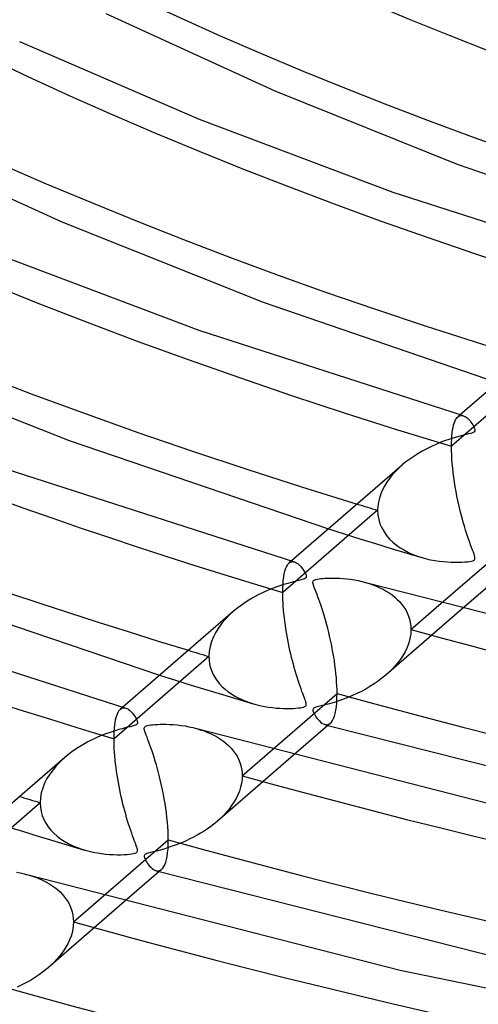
# Model space of a CAD drawing. Header units: millimetres. Extents: x -749 to 749, y -776 to 793.
# Tile 25 of 76: x -168 to -137, y 362 to 428. Entities that reach past the tile are written whole.
import ezdxf

# ---------------------------------------------------------------- set-up
doc = ezdxf.new("R2010")
doc.units = ezdxf.units.MM
doc.layers.add('HIDDEN', color=7, linetype='Continuous')
doc.layers.add('THICK', color=7, linetype='Continuous')

msp = doc.modelspace()

# ---------------------------------------------------------------- linework, layer by layer
at = {"layer": 'HIDDEN'}
for p, q in [((-132.201, 404.921), (-138.612, 399.369)), ((-138.467, 400.797), (-138.426, 400.933)), ((-138.426, 400.933), (-138.382, 401.051)), ((-138.382, 401.051), (-138.333, 401.153)), ((-138.333, 401.153), (-138.282, 401.239)), ((-138.282, 401.239), (-138.227, 401.31)), ((-138.227, 401.31), (-138.17, 401.366)), ((-138.022, 401.494), (-138.177, 401.36)), ((-138.17, 401.366), (-138.115, 401.405)), ((-138.115, 401.405), (-138.058, 401.432)), ((-138.058, 401.432), (-138, 401.448)), ((-138, 401.448), (-137.939, 401.454)), ((-137.939, 401.454), (-137.878, 401.448)), ((-137.878, 401.448), (-137.815, 401.433)), ((-138.584, 400.08), (-138.563, 400.286)), ((-138.563, 400.286), (-138.536, 400.474)), ((-138.536, 400.474), (-138.504, 400.645)), ((-138.504, 400.645), (-138.467, 400.797)), ((-138.612, 399.369), (-138.609, 399.621)), ((-138.609, 399.621), (-138.599, 399.858)), ((-138.599, 399.858), (-138.584, 400.08)), ((-138.608, 399.09), (-138.612, 399.369)), ((-138.598, 398.799), (-138.608, 399.09)), ((-138.581, 398.5), (-138.598, 398.799)), ((-138.557, 398.194), (-138.581, 398.5)), ((-142.401, 397.662), (-142.611, 397.429)), ((-142.176, 397.887), (-142.401, 397.662)), ((-141.934, 398.106), (-142.176, 397.887)), ((-138.527, 397.882), (-138.557, 398.194)), ((-138.491, 397.567), (-138.527, 397.882)), ((-142.98, 396.938), (-143.138, 396.68)), ((-142.804, 397.188), (-142.98, 396.938)), ((-142.611, 397.429), (-142.804, 397.188)), ((-138.45, 397.251), (-138.491, 397.567)), ((-138.404, 396.935), (-138.45, 397.251)), ((-138.354, 396.622), (-138.404, 396.935)), ((-143.275, 396.416), (-143.391, 396.147)), ((-143.138, 396.68), (-143.275, 396.416)), ((-138.299, 396.313), (-138.354, 396.622)), ((-138.241, 396.007), (-138.299, 396.313)), ((-143.549, 395.598), (-143.589, 395.322)), ((-143.483, 395.873), (-143.549, 395.598)), ((-143.391, 396.147), (-143.483, 395.873)), ((-138.18, 395.706), (-138.241, 396.007)), ((-138.115, 395.409), (-138.18, 395.706)), ((-143.603, 395.047), (-150.014, 389.495)), ((-143.589, 395.322), (-143.603, 395.047)), ((-143.603, 395.047), (-143.584, 394.732)), ((-138.047, 395.114), (-138.115, 395.409)), ((-137.976, 394.822), (-138.047, 395.114)), ((-143.584, 394.732), (-143.531, 394.427)), ((-143.531, 394.427), (-143.443, 394.133)), ((-137.901, 394.533), (-137.976, 394.822)), ((-137.823, 394.248), (-137.901, 394.533)), ((-146.925, 393.784), (-145.862, 393.45)), ((-143.443, 394.133), (-143.322, 393.851)), ((-143.322, 393.851), (-143.172, 393.585)), ((-137.742, 393.968), (-137.823, 394.248)), ((-137.658, 393.693), (-137.742, 393.968)), ((-137.572, 393.423), (-137.658, 393.693)), ((-145.862, 393.45), (-144.798, 393.12)), ((-144.798, 393.12), (-143.738, 392.794)), ((-143.172, 393.585), (-142.995, 393.335)), ((-142.995, 393.335), (-142.793, 393.102)), ((-142.793, 393.102), (-142.571, 392.887)), ((-137.486, 393.164), (-137.572, 393.423)), ((-137.403, 392.927), (-137.486, 393.164)), ((-143.738, 392.794), (-142.684, 392.473)), ((-142.684, 392.473), (-141.639, 392.158)), ((-142.571, 392.887), (-142.329, 392.689)), ((-142.329, 392.689), (-142.071, 392.508)), ((-142.071, 392.508), (-141.797, 392.344)), ((-141.797, 392.344), (-141.511, 392.196)), ((-137.325, 392.713), (-137.403, 392.927)), ((-137.254, 392.523), (-137.325, 392.713)), ((-137.19, 392.355), (-137.254, 392.523)), ((-137.135, 392.211), (-137.19, 392.355)), ((-149.422, 391.621), (-149.578, 391.487)), ((-141.639, 392.158), (-140.605, 391.851)), ((-141.511, 392.196), (-141.214, 392.064)), ((-141.214, 392.064), (-140.909, 391.949)), ((-140.909, 391.949), (-140.598, 391.849)), ((-140.598, 391.849), (-140.31, 391.771)), ((-140.31, 391.771), (-140.023, 391.706)), ((-140.023, 391.706), (-139.738, 391.652)), ((-139.738, 391.652), (-139.455, 391.609)), ((-139.455, 391.609), (-139.177, 391.577)), ((-137.385, 391.594), (-137.268, 391.616)), ((-137.268, 391.616), (-137.178, 391.641)), ((-137.178, 391.641), (-137.112, 391.67)), ((-137.091, 392.09), (-137.135, 392.211)), ((-137.112, 391.67), (-137.067, 391.702)), ((-137.058, 391.99), (-137.091, 392.09)), ((-137.067, 391.702), (-137.039, 391.739)), ((-137.036, 391.908), (-137.058, 391.99)), ((-137.039, 391.739), (-137.025, 391.784)), ((-137.024, 391.84), (-137.036, 391.908)), ((-137.025, 391.784), (-137.024, 391.84)), ((-149.867, 390.929), (-149.818, 391.087)), ((-149.818, 391.087), (-149.763, 391.221)), ((-149.763, 391.221), (-149.704, 391.334)), ((-149.704, 391.334), (-149.64, 391.423)), ((-149.64, 391.423), (-149.572, 391.492)), ((-149.572, 391.492), (-149.516, 391.531)), ((-149.516, 391.531), (-149.459, 391.559)), ((-149.459, 391.559), (-149.4, 391.575)), ((-149.4, 391.575), (-149.34, 391.58)), ((-149.34, 391.58), (-149.278, 391.575)), ((-149.278, 391.575), (-149.215, 391.56)), ((-139.177, 391.577), (-138.903, 391.554)), ((-138.903, 391.554), (-138.636, 391.54)), ((-138.636, 391.54), (-138.378, 391.534)), ((-138.378, 391.534), (-138.131, 391.536)), ((-138.131, 391.536), (-137.905, 391.544)), ((-137.905, 391.544), (-137.704, 391.557)), ((-137.704, 391.557), (-137.53, 391.574)), ((-137.53, 391.574), (-137.385, 391.594)), ((-149.997, 390.059), (-149.976, 390.312)), ((-149.976, 390.312), (-149.947, 390.542)), ((-149.947, 390.542), (-149.91, 390.747)), ((-149.91, 390.747), (-149.867, 390.929)), ((-150.014, 389.495), (-150.009, 389.786)), ((-150.009, 389.786), (-149.997, 390.059)), ((-144.419, 390.175), (-144.165, 390.099)), ((-144.165, 390.099), (-143.919, 390.013)), ((-143.919, 390.013), (-143.681, 389.92)), ((-143.681, 389.92), (-143.452, 389.819)), ((-143.452, 389.819), (-143.233, 389.709)), ((-143.233, 389.709), (-143.023, 389.592)), ((-150.011, 389.268), (-150.014, 389.495)), ((-150.004, 389.034), (-150.011, 389.268)), ((-149.993, 388.794), (-150.004, 389.034)), ((-143.023, 389.592), (-142.821, 389.465)), ((-142.821, 389.465), (-142.629, 389.33)), ((-142.629, 389.33), (-142.446, 389.185)), ((-142.446, 389.185), (-142.274, 389.031)), ((-142.274, 389.031), (-142.112, 388.866)), ((-149.977, 388.549), (-149.993, 388.794)), ((-149.957, 388.3), (-149.977, 388.549)), ((-149.933, 388.049), (-149.957, 388.3)), ((-137.885, 388.384), (-143.031, 383.927)), ((-142.112, 388.866), (-141.963, 388.692)), ((-141.963, 388.692), (-141.827, 388.508)), ((-141.827, 388.508), (-141.707, 388.315)), ((-141.707, 388.315), (-141.602, 388.113)), ((-141.353, 386.995), (-139.309, 388.765)), ((-153.886, 387.698), (-154.126, 387.417)), ((-153.625, 387.967), (-153.886, 387.698)), ((-153.342, 388.227), (-153.625, 387.967)), ((-149.905, 387.796), (-149.933, 388.049)), ((-149.874, 387.542), (-149.905, 387.796)), ((-141.602, 388.113), (-141.514, 387.903)), ((-141.514, 387.903), (-141.445, 387.686)), ((-141.445, 387.686), (-141.394, 387.461)), ((-154.343, 387.123), (-154.534, 386.816)), ((-154.126, 387.417), (-154.343, 387.123)), ((-149.839, 387.288), (-149.874, 387.542)), ((-149.801, 387.035), (-149.839, 387.288)), ((-149.761, 386.785), (-149.801, 387.035)), ((-141.394, 387.461), (-141.364, 387.23)), ((-141.353, 386.995), (-141.37, 386.693)), ((-141.364, 387.23), (-141.353, 386.995)), ((-154.697, 386.499), (-154.829, 386.174)), ((-154.534, 386.816), (-154.697, 386.499)), ((-149.718, 386.537), (-149.761, 386.785)), ((-149.673, 386.292), (-149.718, 386.537)), ((-149.626, 386.05), (-149.673, 386.292)), ((-141.419, 386.388), (-141.5, 386.084)), ((-141.37, 386.693), (-141.419, 386.388)), ((-154.925, 385.842), (-154.984, 385.507)), ((-154.829, 386.174), (-154.925, 385.842)), ((-149.577, 385.811), (-149.626, 386.05)), ((-149.525, 385.575), (-149.577, 385.811)), ((-141.612, 385.782), (-141.752, 385.486)), ((-141.5, 386.084), (-141.612, 385.782)), ((-155.004, 385.173), (-161.415, 379.621)), ((-154.984, 385.507), (-155.004, 385.173)), ((-155.004, 385.173), (-154.992, 384.914)), ((-149.472, 385.34), (-149.525, 385.575)), ((-149.416, 385.108), (-149.472, 385.34)), ((-149.358, 384.877), (-149.416, 385.108)), ((-141.918, 385.198), (-142.108, 384.919)), ((-141.752, 385.486), (-141.918, 385.198)), ((-154.992, 384.914), (-154.956, 384.662)), ((-154.956, 384.662), (-154.896, 384.416)), ((-154.896, 384.416), (-154.813, 384.178)), ((-149.298, 384.649), (-149.358, 384.877)), ((-149.237, 384.423), (-149.298, 384.649)), ((-149.174, 384.201), (-149.237, 384.423)), ((-142.548, 384.39), (-142.794, 384.142)), ((-142.318, 384.649), (-142.548, 384.39)), ((-142.108, 384.919), (-142.318, 384.649)), ((-158.332, 383.905), (-157.265, 383.572)), ((-154.813, 384.178), (-154.708, 383.947)), ((-154.708, 383.947), (-154.583, 383.727)), ((-154.583, 383.727), (-154.439, 383.518)), ((-149.109, 383.982), (-149.174, 384.201)), ((-149.042, 383.766), (-149.109, 383.982)), ((-148.974, 383.554), (-149.042, 383.766)), ((-143.308, 383.699), (-143.57, 383.503)), ((-143.055, 383.906), (-143.308, 383.699)), ((-142.794, 384.142), (-143.055, 383.906)), ((-157.265, 383.572), (-156.2, 383.243)), ((-156.2, 383.243), (-155.139, 382.918)), ((-154.439, 383.518), (-154.278, 383.319)), ((-154.278, 383.319), (-154.1, 383.133)), ((-154.1, 383.133), (-153.908, 382.958)), ((-148.906, 383.349), (-148.974, 383.554)), ((-148.84, 383.158), (-148.906, 383.349)), ((-148.777, 382.981), (-148.84, 383.158)), ((-148.717, 382.819), (-148.777, 382.981)), ((-144.407, 382.972), (-144.7, 382.815)), ((-144.12, 383.139), (-144.407, 382.972)), ((-143.841, 383.316), (-144.12, 383.139)), ((-143.57, 383.503), (-143.841, 383.316)), ((-155.139, 382.918), (-154.084, 382.598)), ((-154.084, 382.598), (-153.038, 382.284)), ((-153.908, 382.958), (-153.703, 382.795)), ((-153.703, 382.795), (-153.486, 382.644)), ((-153.486, 382.644), (-153.257, 382.504)), ((-153.257, 382.504), (-153.019, 382.375)), ((-153.019, 382.375), (-152.773, 382.258)), ((-148.662, 382.671), (-148.717, 382.819)), ((-148.611, 382.537), (-148.662, 382.671)), ((-148.565, 382.417), (-148.611, 382.537)), ((-148.525, 382.312), (-148.565, 382.417)), ((-148.492, 382.22), (-148.525, 382.312)), ((-145.607, 382.402), (-145.917, 382.284)), ((-145.301, 382.53), (-145.607, 382.402)), ((-144.998, 382.667), (-145.301, 382.53)), ((-144.7, 382.815), (-144.998, 382.667)), ((-160.823, 381.748), (-160.979, 381.613)), ((-160.972, 381.619), (-160.917, 381.658)), ((-160.917, 381.658), (-160.86, 381.686)), ((-160.86, 381.686), (-160.801, 381.702)), ((-160.801, 381.702), (-160.741, 381.707)), ((-160.741, 381.707), (-160.68, 381.702)), ((-160.68, 381.702), (-160.617, 381.687)), ((-153.038, 382.284), (-152.004, 381.978)), ((-152.773, 382.258), (-152.518, 382.153)), ((-152.518, 382.153), (-152.258, 382.058)), ((-152.258, 382.058), (-151.994, 381.975)), ((-151.994, 381.975), (-151.737, 381.904)), ((-151.737, 381.904), (-151.479, 381.844)), ((-151.479, 381.844), (-151.222, 381.794)), ((-151.222, 381.794), (-150.966, 381.752)), ((-150.966, 381.752), (-150.713, 381.719)), ((-150.713, 381.719), (-150.462, 381.693)), ((-150.462, 381.693), (-150.216, 381.676)), ((-150.216, 381.676), (-149.974, 381.665)), ((-149.974, 381.665), (-149.739, 381.661)), ((-149.739, 381.661), (-149.514, 381.663)), ((-149.514, 381.663), (-149.307, 381.671)), ((-149.307, 381.671), (-149.121, 381.683)), ((-149.121, 381.683), (-148.957, 381.698)), ((-148.957, 381.698), (-148.817, 381.716)), ((-148.817, 381.716), (-148.7, 381.736)), ((-148.7, 381.736), (-148.606, 381.76)), ((-148.606, 381.76), (-148.535, 381.785)), ((-148.535, 381.785), (-148.484, 381.815)), ((-148.465, 382.14), (-148.492, 382.22)), ((-148.484, 381.815), (-148.45, 381.849)), ((-148.443, 382.067), (-148.465, 382.14)), ((-148.45, 381.849), (-148.43, 381.889)), ((-148.428, 381.999), (-148.443, 382.067)), ((-148.43, 381.889), (-148.423, 381.939)), ((-148.423, 381.939), (-148.428, 381.999)), ((-147.928, 381.663), (-147.963, 381.619)), ((-147.866, 381.704), (-147.928, 381.663)), ((-147.769, 381.743), (-147.866, 381.704)), ((-147.622, 381.787), (-147.769, 381.743)), ((-147.414, 381.84), (-147.622, 381.787)), ((-147.153, 381.906), (-147.414, 381.84)), ((-146.853, 381.986), (-147.153, 381.906)), ((-146.541, 382.076), (-146.853, 381.986)), ((-146.228, 382.176), (-146.541, 382.076)), ((-145.917, 382.284), (-146.228, 382.176)), ((-161.307, 380.895), (-161.271, 381.047)), ((-161.271, 381.047), (-161.23, 381.183)), ((-161.23, 381.183), (-161.185, 381.302)), ((-161.185, 381.302), (-161.136, 381.405)), ((-161.136, 381.405), (-161.084, 381.492)), ((-161.084, 381.492), (-161.03, 381.562)), ((-161.03, 381.562), (-160.972, 381.619)), ((-147.963, 381.619), (-147.976, 381.568)), ((-147.976, 381.568), (-147.971, 381.504)), ((-147.971, 381.504), (-147.949, 381.431)), ((-147.949, 381.431), (-147.916, 381.354)), ((-147.916, 381.354), (-147.876, 381.277)), ((-147.876, 381.277), (-147.827, 381.194)), ((-147.827, 381.194), (-147.768, 381.103)), ((-147.768, 381.103), (-147.7, 381.01)), ((-147.7, 381.01), (-147.624, 380.917)), ((-161.403, 380.108), (-161.387, 380.33)), ((-161.387, 380.33), (-161.366, 380.536)), ((-161.366, 380.536), (-161.339, 380.724)), ((-161.339, 380.724), (-161.307, 380.895)), ((-155.843, 380.309), (-155.583, 380.231)), ((-147.624, 380.917), (-147.542, 380.828)), ((-147.542, 380.828), (-147.454, 380.746)), ((-147.454, 380.746), (-147.362, 380.676)), ((-147.362, 380.676), (-147.266, 380.619)), ((-147.266, 380.619), (-147.169, 380.582)), ((-147.169, 380.582), (-147.102, 380.568)), ((-147.169, 380.581), (-147.134, 380.572)), ((-147.134, 380.572), (-147.1, 380.562)), ((-147.102, 380.568), (-147.036, 380.565)), ((-147.1, 380.562), (-147.065, 380.552)), ((-147.065, 380.552), (-147.031, 380.543)), ((-147.036, 380.565), (-146.973, 380.573)), ((-147.031, 380.543), (-146.997, 380.533)), ((-146.997, 380.533), (-146.962, 380.523)), ((-146.973, 380.573), (-146.913, 380.593)), ((-146.913, 380.593), (-146.854, 380.623)), ((-146.854, 380.623), (-146.799, 380.665)), ((-161.415, 379.621), (-161.412, 379.871)), ((-161.412, 379.871), (-161.403, 380.108)), ((-155.583, 380.231), (-155.333, 380.145)), ((-155.333, 380.145), (-155.091, 380.051)), ((-155.091, 380.051), (-154.859, 379.948)), ((-154.859, 379.948), (-154.636, 379.837)), ((-154.636, 379.837), (-154.424, 379.718)), ((-154.424, 379.718), (-154.221, 379.591)), ((-161.413, 379.396), (-161.415, 379.621)), ((-161.406, 379.163), (-161.413, 379.396)), ((-161.395, 378.924), (-161.406, 379.163)), ((-154.221, 379.591), (-154.027, 379.454)), ((-154.027, 379.454), (-153.843, 379.308)), ((-153.843, 379.308), (-153.67, 379.152)), ((-153.67, 379.152), (-153.508, 378.987)), ((-153.508, 378.987), (-153.359, 378.812)), ((-164.743, 378.353), (-165.033, 378.088)), ((-161.379, 378.68), (-161.395, 378.924)), ((-161.359, 378.432), (-161.379, 378.68)), ((-161.335, 378.18), (-161.359, 378.432)), ((-149.291, 378.506), (-154.432, 374.054)), ((-153.359, 378.812), (-153.224, 378.627)), ((-153.224, 378.627), (-153.104, 378.433)), ((-153.104, 378.433), (-153, 378.232)), ((-152.755, 377.121), (-150.713, 378.889)), ((-165.297, 377.813), (-165.538, 377.529)), ((-165.033, 378.088), (-165.297, 377.813)), ((-161.307, 377.926), (-161.335, 378.18)), ((-161.275, 377.671), (-161.307, 377.926)), ((-161.241, 377.416), (-161.275, 377.671)), ((-153, 378.232), (-152.913, 378.022)), ((-152.913, 378.022), (-152.845, 377.806)), ((-152.845, 377.806), (-152.795, 377.582)), ((-165.755, 377.233), (-165.945, 376.927)), ((-165.538, 377.529), (-165.755, 377.233)), ((-161.203, 377.162), (-161.241, 377.416)), ((-161.162, 376.909), (-161.203, 377.162)), ((-152.795, 377.582), (-152.765, 377.353)), ((-152.755, 377.121), (-152.767, 376.862)), ((-152.765, 377.353), (-152.755, 377.121)), ((-166.106, 376.61), (-166.235, 376.286)), ((-165.945, 376.927), (-166.106, 376.61)), ((-161.119, 376.659), (-161.162, 376.909)), ((-161.073, 376.412), (-161.119, 376.659)), ((-161.025, 376.167), (-161.073, 376.412)), ((-152.863, 376.343), (-152.945, 376.084)), ((-152.803, 376.602), (-152.863, 376.343)), ((-152.767, 376.862), (-152.803, 376.602)), ((-166.329, 375.958), (-166.386, 375.629)), ((-166.235, 376.286), (-166.329, 375.958)), ((-160.975, 375.925), (-161.025, 376.167)), ((-160.923, 375.686), (-160.975, 375.925)), ((-160.868, 375.448), (-160.923, 375.686)), ((-153.048, 375.83), (-153.171, 375.58)), ((-152.945, 376.084), (-153.048, 375.83)), ((-166.406, 375.299), (-172.817, 369.747)), ((-166.386, 375.629), (-166.406, 375.299)), ((-166.406, 375.299), (-166.39, 375.002)), ((-166.39, 375.002), (-166.342, 374.715)), ((-160.811, 375.211), (-160.868, 375.448)), ((-160.752, 374.976), (-160.811, 375.211)), ((-153.469, 375.101), (-153.642, 374.871)), ((-153.311, 375.337), (-153.469, 375.101)), ((-153.171, 375.58), (-153.311, 375.337)), ((-166.342, 374.715), (-166.264, 374.436)), ((-166.264, 374.436), (-166.156, 374.169)), ((-160.691, 374.744), (-160.752, 374.976)), ((-160.627, 374.515), (-160.691, 374.744)), ((-160.562, 374.288), (-160.627, 374.515)), ((-154.027, 374.435), (-154.237, 374.23)), ((-153.828, 374.649), (-154.027, 374.435)), ((-153.642, 374.871), (-153.828, 374.649)), ((-168.669, 373.695), (-167.602, 373.367)), ((-166.156, 374.169), (-166.021, 373.914)), ((-166.021, 373.914), (-165.862, 373.673)), ((-165.862, 373.673), (-165.68, 373.447)), ((-160.495, 374.064), (-160.562, 374.288)), ((-160.427, 373.844), (-160.495, 374.064)), ((-160.357, 373.628), (-160.427, 373.844)), ((-154.88, 373.695), (-155.102, 373.537)), ((-154.665, 373.86), (-154.88, 373.695)), ((-154.456, 374.033), (-154.665, 373.86)), ((-154.237, 374.23), (-154.456, 374.033)), ((-167.602, 373.367), (-166.54, 373.043)), ((-166.54, 373.043), (-165.485, 372.724)), ((-165.68, 373.447), (-165.478, 373.237)), ((-165.478, 373.237), (-165.259, 373.042)), ((-165.259, 373.042), (-165.023, 372.863)), ((-160.288, 373.423), (-160.357, 373.628)), ((-160.221, 373.232), (-160.288, 373.423)), ((-160.158, 373.056), (-160.221, 373.232)), ((-160.098, 372.894), (-160.158, 373.056)), ((-155.798, 373.104), (-156.038, 372.974)), ((-155.561, 373.242), (-155.798, 373.104)), ((-155.329, 373.386), (-155.561, 373.242)), ((-155.102, 373.537), (-155.329, 373.386)), ((-165.485, 372.724), (-164.439, 372.411)), ((-165.023, 372.863), (-164.773, 372.698)), ((-164.773, 372.698), (-164.51, 372.548)), ((-164.51, 372.548), (-164.236, 372.413)), ((-164.439, 372.411), (-163.404, 372.104)), ((-164.236, 372.413), (-163.952, 372.292)), ((-160.043, 372.748), (-160.098, 372.894)), ((-159.993, 372.616), (-160.043, 372.748)), ((-159.948, 372.499), (-159.993, 372.616)), ((-159.91, 372.397), (-159.948, 372.499)), ((-159.879, 372.309), (-159.91, 372.397)), ((-157.543, 372.332), (-157.798, 372.248)), ((-157.287, 372.422), (-157.543, 372.332)), ((-157.033, 372.519), (-157.287, 372.422)), ((-156.781, 372.622), (-157.033, 372.519)), ((-156.531, 372.733), (-156.781, 372.622)), ((-156.283, 372.85), (-156.531, 372.733)), ((-156.038, 372.974), (-156.283, 372.85)), ((-163.952, 372.292), (-163.662, 372.186)), ((-163.662, 372.186), (-163.366, 372.093)), ((-163.366, 372.093), (-163.09, 372.02)), ((-163.09, 372.02), (-162.814, 371.958)), ((-162.814, 371.958), (-162.539, 371.906)), ((-162.539, 371.906), (-162.265, 371.865)), ((-162.265, 371.865), (-161.994, 371.833)), ((-161.994, 371.833), (-161.727, 371.81)), ((-161.727, 371.81), (-161.464, 371.795)), ((-161.464, 371.795), (-161.209, 371.789)), ((-161.209, 371.789), (-160.963, 371.79)), ((-160.963, 371.79), (-160.738, 371.797)), ((-160.738, 371.797), (-160.536, 371.809)), ((-160.536, 371.809), (-160.361, 371.824)), ((-160.361, 371.824), (-160.212, 371.844)), ((-160.212, 371.844), (-160.089, 371.866)), ((-160.089, 371.866), (-159.992, 371.891)), ((-159.992, 371.891), (-159.921, 371.92)), ((-159.921, 371.92), (-159.872, 371.952)), ((-159.854, 372.231), (-159.879, 372.309)), ((-159.872, 371.952), (-159.841, 371.99)), ((-159.834, 372.157), (-159.854, 372.231)), ((-159.841, 371.99), (-159.826, 372.035)), ((-159.824, 372.091), (-159.834, 372.157)), ((-159.826, 372.035), (-159.824, 372.091)), ((-159.374, 371.712), (-159.375, 371.659)), ((-159.375, 371.659), (-159.361, 371.595)), ((-159.358, 371.755), (-159.374, 371.712)), ((-159.326, 371.793), (-159.358, 371.755)), ((-159.275, 371.826), (-159.326, 371.793)), ((-159.202, 371.859), (-159.275, 371.826)), ((-159.097, 371.893), (-159.202, 371.859)), ((-158.952, 371.933), (-159.097, 371.893)), ((-158.768, 371.979), (-158.952, 371.933)), ((-158.55, 372.034), (-158.768, 371.979)), ((-158.306, 372.099), (-158.55, 372.034)), ((-158.053, 372.17), (-158.306, 372.099)), ((-157.798, 372.248), (-158.053, 372.17)), ((-159.361, 371.595), (-159.335, 371.524)), ((-159.335, 371.524), (-159.3, 371.449)), ((-159.3, 371.449), (-159.258, 371.371)), ((-159.258, 371.371), (-159.207, 371.289)), ((-159.207, 371.289), (-159.148, 371.202)), ((-159.148, 371.202), (-159.081, 371.113)), ((-159.081, 371.113), (-159.008, 371.025)), ((-159.008, 371.025), (-158.929, 370.942)), ((-167.241, 370.435), (-166.98, 370.357)), ((-166.98, 370.357), (-166.728, 370.27)), ((-158.929, 370.942), (-158.845, 370.866)), ((-158.845, 370.866), (-158.758, 370.8)), ((-158.758, 370.8), (-158.667, 370.747)), ((-158.667, 370.747), (-158.575, 370.71)), ((-158.575, 370.71), (-158.507, 370.695)), ((-158.569, 370.708), (-158.534, 370.699)), ((-158.534, 370.699), (-158.5, 370.689)), ((-158.507, 370.695), (-158.44, 370.692)), ((-158.5, 370.689), (-158.466, 370.679)), ((-158.466, 370.679), (-158.431, 370.669)), ((-158.44, 370.692), (-158.376, 370.7)), ((-158.431, 370.669), (-158.397, 370.66)), ((-158.397, 370.66), (-158.363, 370.65)), ((-158.376, 370.7), (-158.314, 370.719)), ((-158.314, 370.719), (-158.256, 370.75)), ((-158.256, 370.75), (-158.199, 370.791)), ((-166.728, 370.27), (-166.486, 370.175)), ((-166.486, 370.175), (-166.253, 370.072)), ((-166.253, 370.072), (-166.03, 369.96)), ((-166.03, 369.96), (-165.817, 369.841)), ((-165.817, 369.841), (-165.614, 369.713)), ((-165.614, 369.713), (-165.421, 369.575)), ((-165.421, 369.575), (-165.237, 369.429)), ((-165.237, 369.429), (-165.064, 369.272)), ((-165.064, 369.272), (-164.903, 369.107)), ((-164.903, 369.107), (-164.755, 368.931)), ((-164.156, 367.247), (-162.117, 369.013)), ((-160.697, 368.629), (-165.833, 364.181)), ((-164.755, 368.931), (-164.621, 368.746)), ((-164.621, 368.746), (-164.501, 368.553)), ((-164.501, 368.553), (-164.398, 368.352)), ((-164.398, 368.352), (-164.313, 368.143)), ((-164.313, 368.143), (-164.245, 367.928)), ((-164.245, 367.928), (-164.196, 367.705)), ((-164.196, 367.705), (-164.166, 367.478)), ((-164.167, 367.006), (-164.198, 366.764)), ((-164.156, 367.247), (-164.167, 367.006)), ((-164.166, 367.478), (-164.156, 367.247)), ((-164.25, 366.522), (-164.321, 366.281)), ((-164.198, 366.764), (-164.25, 366.522)), ((-164.519, 365.809), (-164.642, 365.58)), ((-164.412, 366.042), (-164.519, 365.809)), ((-164.321, 366.281), (-164.412, 366.042)), ((-164.932, 365.141), (-165.097, 364.931)), ((-164.78, 365.358), (-164.932, 365.141)), ((-164.642, 365.58), (-164.78, 365.358)), ((-165.458, 364.53), (-165.653, 364.342)), ((-165.272, 364.727), (-165.458, 364.53)), ((-165.097, 364.931), (-165.272, 364.727)), ((-166.442, 363.706), (-166.647, 363.567)), ((-166.241, 363.851), (-166.442, 363.706)), ((-166.046, 364.003), (-166.241, 363.851)), ((-165.856, 364.16), (-166.046, 364.003)), ((-165.653, 364.342), (-165.856, 364.16)), ((-167.505, 363.066), (-167.727, 362.956)), ((-167.285, 363.183), (-167.505, 363.066)), ((-167.069, 363.305), (-167.285, 363.183)), ((-166.856, 363.433), (-167.069, 363.305)), ((-166.647, 363.567), (-166.856, 363.433)), ((-167.727, 362.956), (-167.952, 362.85))]:
    msp.add_line(p, q, dxfattribs=at)
for centre, major_axis, start_param, end_param in [((0, 514.419), (-456, 0), 0, 2.617994), ((0, 514.41), (-245.81, 0), 0.030814, 1.026855), ((0, 514.41), (-223.01, 0), 0.032894, 1.024775), ((0, 514.41), (-314.21, 0), 0.026386, 1.031284), ((0, 514.41), (-291.41, 0), 0.027631, 1.030039), ((0, 514.41), (-268.61, 0), 0.029087, 1.028582), ((0, 514.41), (278.59, 0), -2.11814, -2.112344), ((0, 514.41), (-291.41, 0), 1.064356, 2.066764), ((0, 514.41), (301.39, 0), -2.116343, -2.110986), ((0, 514.41), (-314.21, 0), 1.063111, 2.06801), ((0, 514.41), (324.19, 0), -2.114799, -2.109819), ((0, 514.41), (-337.01, 0), 1.062034, 2.069086)]:
    msp.add_ellipse(centre, major_axis=major_axis, ratio=0.5, start_param=start_param, end_param=end_param, dxfattribs=at)
at = {"layer": 'THICK'}
for p, q in [((-161.96, 428.599), (-150.559, 423.361)), ((-167.808, 426.698), (-155.664, 421.462)), ((-150.559, 423.361), (-138.231, 418.419)), ((-155.664, 421.462), (-142.578, 416.529)), ((-177.525, 420.264), (-164.945, 414.512)), ((-138.231, 418.419), (-124.108, 413.544)), ((-142.578, 416.529), (-126.425, 411.31)), ((-164.945, 414.512), (-151.342, 409.087)), ((-169.984, 412.59), (-155.69, 407.203)), ((-151.342, 409.087), (-135.517, 403.663)), ((-130.543, 407.972), (-138.022, 401.494)), ((-155.69, 407.203), (-137.825, 401.436)), ((-179.29, 405.646), (-164.439, 399.75)), ((-137.815, 401.433), (-137.752, 401.408)), ((-137.752, 401.408), (-137.688, 401.374)), ((-137.688, 401.374), (-137.623, 401.331)), ((-137.623, 401.331), (-137.558, 401.28)), ((-137.558, 401.28), (-137.492, 401.22)), ((-137.492, 401.22), (-137.426, 401.152)), ((-137.426, 401.152), (-137.36, 401.077)), ((-137.36, 401.077), (-137.296, 400.995)), ((-137.296, 400.995), (-137.232, 400.906)), ((-137.199, 400.272), (-137.313, 400.235)), ((-137.232, 400.906), (-137.172, 400.812)), ((-137.113, 400.311), (-137.199, 400.272)), ((-137.172, 400.812), (-137.115, 400.714)), ((-137.115, 400.714), (-137.069, 400.618)), ((-137.059, 400.353), (-137.113, 400.311)), ((-137.069, 400.618), (-137.037, 400.531)), ((-137.031, 400.4), (-137.059, 400.353)), ((-137.037, 400.531), (-137.024, 400.458)), ((-137.024, 400.458), (-137.031, 400.4)), ((-164.439, 399.75), (-146.925, 393.784)), ((-139.37, 399.613), (-139.669, 399.49)), ((-139.079, 399.724), (-139.37, 399.613)), ((-138.797, 399.822), (-139.079, 399.724)), ((-138.526, 399.908), (-138.797, 399.822)), ((-138.269, 399.984), (-138.526, 399.908)), ((-138.029, 400.05), (-138.269, 399.984)), ((-137.81, 400.107), (-138.029, 400.05)), ((-137.616, 400.156), (-137.81, 400.107)), ((-137.452, 400.197), (-137.616, 400.156)), ((-137.313, 400.235), (-137.452, 400.197)), ((-140.589, 399.038), (-140.884, 398.866)), ((-140.283, 399.202), (-140.589, 399.038)), ((-139.974, 399.353), (-140.283, 399.202)), ((-139.669, 399.49), (-139.974, 399.353)), ((-141.692, 398.306), (-141.934, 398.106)), ((-141.436, 398.5), (-141.692, 398.306)), ((-141.166, 398.686), (-141.436, 398.5)), ((-140.884, 398.866), (-141.166, 398.686)), ((-168.802, 397.877), (-149.226, 391.563)), ((-141.944, 398.098), (-149.422, 391.621)), ((-139.309, 388.765), (-134.942, 392.547)), ((-149.215, 391.56), (-149.138, 391.528)), ((-149.138, 391.528), (-149.06, 391.483)), ((-149.06, 391.483), (-148.981, 391.425)), ((-148.981, 391.425), (-148.901, 391.355)), ((-148.901, 391.355), (-148.82, 391.272)), ((-148.82, 391.272), (-148.74, 391.178)), ((-148.74, 391.178), (-148.661, 391.073)), ((-148.661, 391.073), (-148.583, 390.958)), ((-148.583, 390.958), (-148.514, 390.838)), ((-177.572, 390.428), (-158.332, 383.905)), ((-148.929, 390.305), (-149.104, 390.261)), ((-148.772, 390.346), (-148.929, 390.305)), ((-148.643, 390.384), (-148.772, 390.346)), ((-148.549, 390.42), (-148.643, 390.384)), ((-148.484, 390.458), (-148.549, 390.42)), ((-148.514, 390.838), (-148.461, 390.726)), ((-148.442, 390.503), (-148.484, 390.458)), ((-148.461, 390.726), (-148.43, 390.631)), ((-148.424, 390.558), (-148.442, 390.503)), ((-148.43, 390.631), (-148.424, 390.558)), ((-147.964, 390.258), (-147.938, 390.296)), ((-147.938, 390.296), (-147.899, 390.328)), ((-147.899, 390.328), (-147.844, 390.355)), ((-147.844, 390.355), (-147.77, 390.378)), ((-147.77, 390.378), (-147.674, 390.4)), ((-147.674, 390.4), (-147.563, 390.418)), ((-147.563, 390.418), (-147.442, 390.434)), ((-147.442, 390.434), (-147.312, 390.446)), ((-147.312, 390.446), (-147.167, 390.457)), ((-147.167, 390.457), (-147.001, 390.465)), ((-147.001, 390.465), (-146.818, 390.47)), ((-146.818, 390.47), (-146.618, 390.472)), ((-146.618, 390.472), (-146.403, 390.468)), ((-146.403, 390.468), (-146.175, 390.458)), ((-146.175, 390.458), (-145.935, 390.442)), ((-145.935, 390.442), (-145.685, 390.418)), ((-145.685, 390.418), (-145.426, 390.385)), ((-145.426, 390.385), (-145.165, 390.344)), ((-145.165, 390.344), (-144.91, 390.295)), ((-144.91, 390.295), (-144.661, 390.239)), ((-135.397, 390.539), (-137.885, 388.384)), ((-150.996, 389.649), (-151.348, 389.493)), ((-150.657, 389.785), (-150.996, 389.649)), ((-150.335, 389.902), (-150.657, 389.785)), ((-150.034, 390.002), (-150.335, 389.902)), ((-149.757, 390.086), (-150.034, 390.002)), ((-149.508, 390.157), (-149.757, 390.086)), ((-149.291, 390.214), (-149.508, 390.157)), ((-149.104, 390.261), (-149.291, 390.214)), ((-147.975, 390.211), (-147.964, 390.258)), ((-147.974, 390.153), (-147.975, 390.211)), ((-147.961, 390.083), (-147.974, 390.153)), ((-147.937, 390), (-147.961, 390.083)), ((-147.904, 389.903), (-147.937, 390)), ((-147.862, 389.791), (-147.904, 389.903)), ((-147.813, 389.663), (-147.862, 389.791)), ((-147.758, 389.521), (-147.813, 389.663)), ((-144.661, 390.239), (-144.419, 390.175)), ((-144.411, 390.173), (-122.723, 384.629)), ((-152.071, 389.119), (-152.416, 388.911)), ((-151.71, 389.315), (-152.071, 389.119)), ((-151.348, 389.493), (-151.71, 389.315)), ((-147.699, 389.367), (-147.758, 389.521)), ((-147.638, 389.203), (-147.699, 389.367)), ((-147.575, 389.03), (-147.638, 389.203)), ((-147.51, 388.847), (-147.575, 389.03)), ((-181.914, 388.551), (-160.626, 381.69)), ((-153.052, 388.465), (-153.342, 388.227)), ((-152.743, 388.693), (-153.052, 388.465)), ((-152.416, 388.911), (-152.743, 388.693)), ((-147.443, 388.655), (-147.51, 388.847)), ((-147.376, 388.454), (-147.443, 388.655)), ((-147.308, 388.243), (-147.376, 388.454)), ((-153.345, 388.225), (-160.823, 381.748)), ((-147.24, 388.024), (-147.308, 388.243)), ((-147.171, 387.794), (-147.24, 388.024)), ((-147.103, 387.556), (-147.171, 387.794)), ((-147.036, 387.311), (-147.103, 387.556)), ((-146.97, 387.059), (-147.036, 387.311)), ((-146.906, 386.801), (-146.97, 387.059)), ((-146.844, 386.537), (-146.906, 386.801)), ((-146.783, 386.268), (-146.844, 386.537)), ((-146.726, 385.995), (-146.783, 386.268)), ((-146.671, 385.718), (-146.726, 385.995)), ((-146.619, 385.438), (-146.671, 385.718)), ((-146.571, 385.155), (-146.619, 385.438)), ((-146.526, 384.87), (-146.571, 385.155)), ((-146.486, 384.584), (-146.526, 384.87)), ((-146.449, 384.298), (-146.486, 384.584)), ((-146.418, 384.014), (-146.449, 384.298)), ((-146.392, 383.732), (-146.418, 384.014)), ((-146.371, 383.457), (-146.392, 383.732)), ((-146.356, 383.187), (-146.371, 383.457)), ((-146.347, 382.926), (-146.356, 383.187)), ((-150.713, 378.889), (-146.344, 382.673)), ((-146.366, 382.053), (-146.35, 382.351)), ((-146.35, 382.351), (-146.344, 382.673)), ((-146.344, 382.673), (-146.347, 382.926)), ((-160.617, 381.687), (-160.555, 381.663)), ((-160.555, 381.663), (-160.492, 381.63)), ((-160.492, 381.63), (-160.429, 381.589)), ((-146.428, 381.539), (-146.392, 381.782)), ((-146.392, 381.782), (-146.366, 382.053)), ((-160.429, 381.589), (-160.365, 381.54)), ((-160.365, 381.54), (-160.301, 381.482)), ((-160.301, 381.482), (-160.236, 381.417)), ((-160.236, 381.417), (-160.172, 381.344)), ((-160.172, 381.344), (-160.108, 381.265)), ((-160.108, 381.265), (-160.045, 381.179)), ((-160.045, 381.179), (-159.985, 381.087)), ((-159.985, 381.087), (-159.928, 380.991)), ((-159.928, 380.991), (-159.88, 380.899)), ((-146.65, 380.851), (-146.585, 380.981)), ((-146.585, 380.981), (-146.526, 381.139)), ((-146.526, 381.139), (-146.473, 381.325)), ((-146.473, 381.325), (-146.428, 381.539)), ((-160.668, 380.347), (-160.866, 380.295)), ((-160.49, 380.392), (-160.668, 380.347)), ((-160.326, 380.433), (-160.49, 380.392)), ((-160.182, 380.471), (-160.326, 380.433)), ((-160.063, 380.505), (-160.182, 380.471)), ((-159.974, 380.536), (-160.063, 380.505)), ((-159.91, 380.567), (-159.974, 380.536)), ((-159.865, 380.601), (-159.91, 380.567)), ((-159.88, 380.899), (-159.846, 380.815)), ((-159.837, 380.639), (-159.865, 380.601)), ((-159.846, 380.815), (-159.827, 380.743)), ((-159.824, 380.685), (-159.837, 380.639)), ((-159.827, 380.743), (-159.824, 380.685)), ((-159.376, 380.336), (-159.363, 380.387)), ((-159.373, 380.272), (-159.376, 380.336)), ((-159.363, 380.387), (-159.334, 380.428)), ((-159.334, 380.428), (-159.29, 380.46)), ((-159.29, 380.46), (-159.228, 380.488)), ((-159.228, 380.488), (-159.144, 380.512)), ((-159.144, 380.512), (-159.038, 380.534)), ((-159.038, 380.534), (-158.917, 380.552)), ((-158.917, 380.552), (-158.787, 380.567)), ((-158.787, 380.567), (-158.646, 380.579)), ((-158.646, 380.579), (-158.484, 380.589)), ((-158.484, 380.589), (-158.303, 380.596)), ((-158.303, 380.596), (-158.103, 380.599)), ((-158.103, 380.599), (-157.886, 380.597)), ((-157.886, 380.597), (-157.655, 380.589)), ((-157.655, 380.589), (-157.41, 380.575)), ((-157.41, 380.575), (-157.154, 380.552)), ((-157.154, 380.552), (-156.889, 380.521)), ((-156.889, 380.521), (-156.618, 380.48)), ((-156.618, 380.48), (-156.353, 380.431)), ((-156.353, 380.431), (-156.094, 380.374)), ((-156.094, 380.374), (-155.843, 380.309)), ((-146.798, 380.665), (-149.291, 378.506)), ((-146.962, 380.523), (-122.756, 374.402)), ((-146.799, 380.665), (-146.722, 380.746)), ((-146.722, 380.746), (-146.65, 380.851)), ((-162.524, 379.721), (-162.852, 379.571)), ((-162.205, 379.854), (-162.524, 379.721)), ((-161.9, 379.97), (-162.205, 379.854)), ((-161.61, 380.072), (-161.9, 379.97)), ((-161.339, 380.159), (-161.61, 380.072)), ((-161.09, 380.233), (-161.339, 380.159)), ((-160.866, 380.295), (-161.09, 380.233)), ((-159.357, 380.195), (-159.373, 380.272)), ((-159.329, 380.102), (-159.357, 380.195)), ((-159.29, 379.993), (-159.329, 380.102)), ((-159.242, 379.865), (-159.29, 379.993)), ((-159.186, 379.719), (-159.242, 379.865)), ((-159.123, 379.556), (-159.186, 379.719)), ((-155.81, 380.3), (-132.404, 374.307)), ((-163.857, 379.012), (-164.17, 378.801)), ((-163.526, 379.214), (-163.857, 379.012)), ((-163.187, 379.402), (-163.526, 379.214)), ((-162.852, 379.571), (-163.187, 379.402)), ((-159.057, 379.381), (-159.123, 379.556)), ((-158.988, 379.195), (-159.057, 379.381)), ((-158.918, 378.998), (-158.988, 379.195)), ((-158.846, 378.79), (-158.918, 378.998)), ((-164.745, 378.351), (-172.224, 371.875)), ((-164.466, 378.581), (-164.743, 378.353)), ((-164.17, 378.801), (-164.466, 378.581)), ((-158.773, 378.572), (-158.846, 378.79)), ((-158.699, 378.342), (-158.773, 378.572)), ((-158.625, 378.101), (-158.699, 378.342)), ((-158.551, 377.85), (-158.625, 378.101)), ((-158.478, 377.589), (-158.551, 377.85)), ((-158.405, 377.319), (-158.478, 377.589)), ((-158.334, 377.041), (-158.405, 377.319)), ((-158.266, 376.755), (-158.334, 377.041)), ((-158.199, 376.464), (-158.266, 376.755)), ((-158.136, 376.166), (-158.199, 376.464)), ((-158.076, 375.863), (-158.136, 376.166)), ((-158.019, 375.556), (-158.076, 375.863)), ((-157.966, 375.245), (-158.019, 375.556)), ((-157.918, 374.931), (-157.966, 375.245)), ((-157.874, 374.615), (-157.918, 374.931)), ((-157.836, 374.3), (-157.874, 374.615)), ((-157.804, 373.986), (-157.836, 374.3)), ((-157.779, 373.677), (-157.804, 373.986)), ((-157.761, 373.375), (-157.779, 373.677)), ((-157.749, 373.082), (-157.761, 373.375)), ((-157.746, 372.799), (-157.749, 373.082)), ((-162.117, 369.013), (-157.746, 372.799)), ((-157.767, 372.188), (-157.751, 372.481)), ((-157.751, 372.481), (-157.746, 372.799)), ((-157.872, 371.461), (-157.828, 371.676)), ((-157.828, 371.676), (-157.793, 371.919)), ((-157.793, 371.919), (-157.767, 372.188)), ((-158.049, 370.982), (-157.983, 371.115)), ((-157.983, 371.115), (-157.924, 371.274)), ((-157.924, 371.274), (-157.872, 371.461)), ((-168.012, 370.606), (-167.748, 370.557)), ((-167.748, 370.557), (-167.491, 370.5)), ((-167.491, 370.5), (-167.241, 370.435)), ((-167.21, 370.426), (-142.079, 363.985)), ((-158.199, 370.792), (-160.697, 368.629)), ((-158.363, 370.65), (-132.272, 364.042)), ((-158.199, 370.791), (-158.121, 370.874)), ((-158.121, 370.874), (-158.049, 370.982)), ((-142.079, 363.985), (-115.671, 358.559))]:
    msp.add_line(p, q, dxfattribs=at)
for centre, major_axis, start_param, end_param in [((0, 518.749), (506, 0), -3.141592, -0.523599), ((0, 518.749), (-451, 0), 0, 2.617994), ((0, 514.419), (-506, 0), 0, 2.617994), ((0, 514.41), (232.99, 0), -3.109659, -2.122788), ((0, 514.41), (210.19, 0), -3.10733, -2.125869), ((0, 514.41), (301.39, 0), -3.11453, -2.116343), ((0, 514.41), (278.59, 0), -3.113172, -2.11814), ((0, 514.41), (255.79, 0), -3.111572, -2.120257), ((0, 514.41), (301.39, 0), -2.077805, -1.07426), ((0, 514.41), (324.19, 0), -2.078971, -1.073093), ((0, 514.41), (346.99, 0), -2.079985, -1.07208)]:
    msp.add_ellipse(centre, major_axis=major_axis, ratio=0.5, start_param=start_param, end_param=end_param, dxfattribs=at)

doc.saveas('drawing.dxf')
